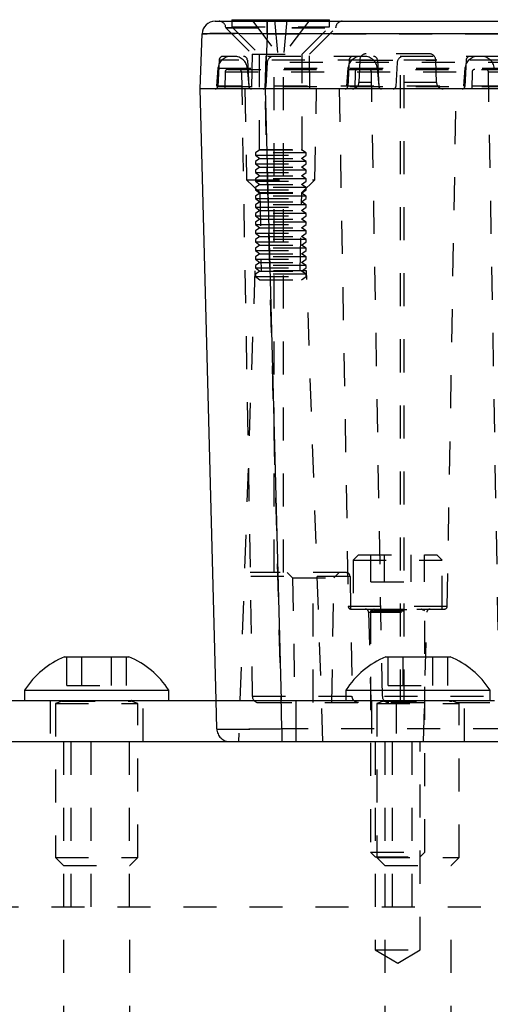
# Model space of a CAD drawing. Header units: inches. Extents: x 1907 to 2452, y -210 to -54.
# Tile 33 of 256: x 1938.21 to 1939.63, y -168.06 to -165.08. Entities that reach past the tile are written whole.
import ezdxf

# ---------------------------------------------------------------- set-up
doc = ezdxf.new("R2010")
doc.units = ezdxf.units.IN
doc.header["$LTSCALE"] = 0.5
doc.header["$MEASUREMENT"] = 0
doc.linetypes.add('HIDDEN', pattern=[0.225, 0.15, -0.075])
doc.layers.add('SID-M-H', color=4, linetype='HIDDEN')
doc.layers.add('SID-M-S', color=105, linetype='Continuous')

msp = doc.modelspace()

# ---------------------------------------------------------------- linework, layer by layer
at = {"layer": 'SID-M-H'}
for p, q in [((1938.84791, -165.08241), (1938.84791, -165.0993)), ((1938.90776, -165.07765), (1938.9861, -165.18198)), ((1938.95401, -165.1204), (1938.95401, -165.08241)), ((1938.97665, -165.07765), (1938.9861, -165.18198)), ((1939.01445, -165.07765), (1939.005, -165.18198)), ((1939.08335, -165.07765), (1939.005, -165.18198)), ((1939.14319, -165.0993), (1939.14319, -165.08241)), ((1938.82889, -165.10141), (1939.16035, -165.10141)), ((1938.82889, -165.10141), (1938.82892, -165.10209)), ((1938.82892, -165.10209), (1939.16219, -165.10209)), ((1938.82892, -165.10209), (1938.9088, -165.18198)), ((1938.84791, -165.0993), (1939.14319, -165.0993)), ((1938.84791, -165.0993), (1938.93059, -165.18198)), ((1938.94819, -165.28713), (1938.95401, -165.1204)), ((1938.95401, -165.1204), (1941.12371, -165.1204)), ((1939.06051, -165.18198), (1939.14319, -165.0993)), ((1939.0823, -165.18198), (1939.16219, -165.10209)), ((1939.16219, -165.10209), (1939.16221, -165.10141)), ((1939.44527, -165.18083), (1939.25449, -165.18083)), ((1938.80918, -165.1999), (1938.805, -165.27967)), ((1941.26854, -165.1999), (1938.80918, -165.1999)), ((1941.25674, -165.18871), (1938.82097, -165.18871)), ((1938.89452, -165.1999), (1938.8987, -165.27967)), ((1938.9088, -165.18198), (1938.90697, -165.28713)), ((1938.9088, -165.18198), (1939.0823, -165.18198)), ((1938.93059, -165.18198), (1938.93059, -165.47025)), ((1938.95446, -165.20736), (1938.95067, -165.27967)), ((1941.12326, -165.20736), (1938.95446, -165.20736)), ((1938.97587, -166.7517), (1938.97587, -165.18871)), ((1939.00343, -166.7517), (1939.00343, -165.18871)), ((1939.06051, -165.47025), (1939.06051, -165.18198)), ((1939.08413, -165.28713), (1939.0823, -165.18198)), ((1939.20288, -165.1999), (1939.1987, -165.27967)), ((1939.23482, -165.19983), (1939.23243, -165.26813)), ((1939.23482, -165.19983), (1939.46494, -165.19983)), ((1939.28822, -165.1999), (1939.2924, -165.27967)), ((1939.34816, -165.20736), (1939.34437, -165.27967)), ((1939.35776, -167.1454), (1939.35776, -165.18871)), ((1939.36957, -167.1454), (1939.36957, -165.18871)), ((1939.46733, -165.26813), (1939.46494, -165.19983)), ((1939.55721, -165.1999), (1939.55303, -165.27967)), ((1938.80545, -165.22465), (1938.80067, -165.27926)), ((1938.80545, -165.22465), (1941.27227, -165.22465)), ((1938.82716, -165.23581), (1938.82626, -165.28713)), ((1938.82716, -165.23581), (1941.25056, -165.23581)), ((1938.83503, -165.22808), (1939.00343, -165.22808)), ((1938.87655, -165.23581), (1938.90954, -167.12606)), ((1938.89432, -165.22465), (1938.89909, -165.27926)), ((1939.00343, -165.22808), (1941.24269, -165.22808)), ((1939.19915, -165.22465), (1939.19437, -165.27926)), ((1939.22086, -165.23581), (1939.21996, -165.28713)), ((1939.30324, -167.12606), (1939.27025, -165.23581)), ((1939.28802, -165.22465), (1939.2928, -165.27926)), ((1939.55348, -165.22465), (1939.5487, -165.27926)), ((1939.57519, -165.23581), (1939.57429, -165.28713)), ((1939.65757, -167.12606), (1939.62458, -165.23581)), ((1939.46733, -165.26813), (1939.23243, -165.26813)), ((1941.27705, -165.27926), (1938.80067, -165.27926)), ((1938.805, -165.27967), (1941.27272, -165.27967)), ((1938.88728, -165.28713), (1938.89209, -165.56272)), ((1938.99899, -167.22517), (1938.94824, -165.28713)), ((1939.09901, -165.56272), (1939.10382, -165.28713)), ((1939.17272, -165.28713), (1939.20007, -166.8542)), ((1939.49969, -166.8542), (1939.52705, -165.28713)), ((1938.93217, -165.47135), (1938.91878, -165.48072)), ((1938.93059, -165.47025), (1939.06051, -165.47025)), ((1938.93059, -165.47025), (1938.93217, -165.47135)), ((1938.93217, -165.47135), (1939.05894, -165.47135)), ((1939.05894, -165.47135), (1939.06051, -165.47025)), ((1939.07232, -165.48072), (1939.05894, -165.47135)), ((1939.07232, -165.48072), (1938.91878, -165.48072)), ((1938.91878, -165.48072), (1938.91878, -165.48822)), ((1938.91878, -165.48822), (1939.07232, -165.48822)), ((1938.91878, -165.48822), (1938.93217, -165.4976)), ((1938.93217, -165.4976), (1938.91878, -165.50697)), ((1939.07232, -165.50697), (1938.91878, -165.50697)), ((1938.91878, -165.50697), (1938.91878, -165.51447)), ((1938.93217, -165.4976), (1939.05894, -165.4976)), ((1939.05894, -165.4976), (1939.07232, -165.48822)), ((1939.07232, -165.50697), (1939.05894, -165.4976)), ((1939.07232, -165.48822), (1939.07232, -165.48072)), ((1939.07232, -165.51447), (1939.07232, -165.50697)), ((1938.91878, -165.51447), (1939.07232, -165.51447)), ((1938.91878, -165.51447), (1938.93217, -165.52384)), ((1938.93217, -165.52384), (1938.91878, -165.53322)), ((1939.07232, -165.53322), (1938.91878, -165.53322)), ((1938.91878, -165.53322), (1938.91878, -165.54072)), ((1938.93217, -165.52384), (1939.05894, -165.52384)), ((1939.05894, -165.52384), (1939.07232, -165.51447)), ((1939.07232, -165.53322), (1939.05894, -165.52384)), ((1939.07232, -165.54072), (1939.07232, -165.53322)), ((1938.89209, -165.56272), (1939.09901, -165.56272)), ((1938.89219, -165.56272), (1938.93214, -165.6013)), ((1938.91878, -165.54072), (1939.07232, -165.54072)), ((1938.91878, -165.54072), (1938.93217, -165.55009)), ((1938.93217, -165.55009), (1938.91878, -165.55946)), ((1939.07232, -165.55946), (1938.91878, -165.55946)), ((1938.91878, -165.55946), (1938.91878, -165.56697)), ((1938.91878, -165.56697), (1939.07232, -165.56697)), ((1938.91878, -165.56697), (1938.93217, -165.57634)), ((1938.93217, -165.55009), (1939.05894, -165.55009)), ((1939.05894, -165.55009), (1939.07232, -165.54072)), ((1939.07232, -165.55946), (1939.05894, -165.55009)), ((1939.05894, -165.57634), (1939.07232, -165.56697)), ((1939.05896, -165.6013), (1939.09891, -165.56272)), ((1939.07232, -165.56697), (1939.07232, -165.55946)), ((1938.93217, -165.57634), (1938.91878, -165.58571)), ((1939.07232, -165.58571), (1938.91878, -165.58571)), ((1938.91878, -165.58571), (1938.91878, -165.59321)), ((1938.91878, -165.59321), (1939.07232, -165.59321)), ((1938.91878, -165.59321), (1938.93217, -165.60258)), ((1938.93217, -165.57634), (1939.05894, -165.57634)), ((1939.07232, -165.58571), (1939.05894, -165.57634)), ((1939.05894, -165.60258), (1939.07232, -165.59321)), ((1939.07232, -165.59321), (1939.07232, -165.58571)), ((1938.93217, -165.60258), (1938.91878, -165.61196)), ((1939.07232, -165.61196), (1938.91878, -165.61196)), ((1938.91878, -165.61196), (1938.91878, -165.61946)), ((1938.91878, -165.61946), (1939.07232, -165.61946)), ((1938.91878, -165.61946), (1938.93217, -165.62883)), ((1938.93217, -165.62883), (1938.91878, -165.6382)), ((1938.93214, -165.6013), (1939.05896, -165.6013)), ((1938.93214, -165.6013), (1938.93627, -165.83831)), ((1938.93217, -165.60258), (1939.05894, -165.60258)), ((1938.93217, -165.62883), (1939.05894, -165.62883)), ((1939.05483, -165.83831), (1939.05896, -165.6013)), ((1939.07232, -165.61196), (1939.05894, -165.60258)), ((1939.05894, -165.62883), (1939.07232, -165.61946)), ((1939.07232, -165.6382), (1939.05894, -165.62883)), ((1939.07232, -165.61946), (1939.07232, -165.61196)), ((1939.07232, -165.6382), (1938.91878, -165.6382)), ((1938.91878, -165.6382), (1938.91878, -165.64571)), ((1938.91878, -165.64571), (1939.07232, -165.64571)), ((1938.91878, -165.64571), (1938.93217, -165.65508)), ((1938.93217, -165.65508), (1938.91878, -165.66445)), ((1938.93217, -165.65508), (1939.05894, -165.65508)), ((1939.05894, -165.65508), (1939.07232, -165.64571)), ((1939.07232, -165.66445), (1939.05894, -165.65508)), ((1939.07232, -165.64571), (1939.07232, -165.6382)), ((1939.07232, -165.66445), (1938.91878, -165.66445)), ((1938.91878, -165.66445), (1938.91878, -165.67195)), ((1938.91878, -165.67195), (1939.07232, -165.67195)), ((1938.91878, -165.67195), (1938.93217, -165.68132)), ((1938.93217, -165.68132), (1938.91878, -165.6907)), ((1938.93217, -165.68132), (1939.05894, -165.68132)), ((1939.05894, -165.68132), (1939.07232, -165.67195)), ((1939.07232, -165.6907), (1939.05894, -165.68132)), ((1939.07232, -165.67195), (1939.07232, -165.66445)), ((1939.07232, -165.6907), (1938.91878, -165.6907)), ((1938.91878, -165.6907), (1938.91878, -165.6982)), ((1938.91878, -165.6982), (1939.07232, -165.6982)), ((1938.91878, -165.6982), (1938.93217, -165.70757)), ((1938.93217, -165.70757), (1938.91878, -165.71694)), ((1939.07232, -165.71694), (1938.91878, -165.71694)), ((1938.91878, -165.71694), (1938.91878, -165.72445)), ((1938.93217, -165.70757), (1939.05894, -165.70757)), ((1939.05894, -165.70757), (1939.07232, -165.6982)), ((1939.07232, -165.71694), (1939.05894, -165.70757)), ((1939.07232, -165.6982), (1939.07232, -165.6907)), ((1939.07232, -165.72445), (1939.07232, -165.71694)), ((1938.91878, -165.72445), (1939.07232, -165.72445)), ((1938.91878, -165.72445), (1938.93217, -165.73382)), ((1938.93217, -165.73382), (1938.91878, -165.74319)), ((1939.07232, -165.74319), (1938.91878, -165.74319)), ((1938.91878, -165.74319), (1938.91878, -165.75069)), ((1938.93217, -165.73382), (1939.05894, -165.73382)), ((1939.05894, -165.73382), (1939.07232, -165.72445)), ((1939.07232, -165.74319), (1939.05894, -165.73382)), ((1939.07232, -165.75069), (1939.07232, -165.74319)), ((1938.91878, -165.75069), (1939.07232, -165.75069)), ((1938.91878, -165.75069), (1938.93217, -165.76006)), ((1938.93217, -165.76006), (1938.91878, -165.76944)), ((1939.07232, -165.76944), (1938.91878, -165.76944)), ((1938.91878, -165.76944), (1938.91878, -165.77694)), ((1938.91878, -165.77694), (1939.07232, -165.77694)), ((1938.91878, -165.77694), (1938.93217, -165.78631)), ((1938.93217, -165.76006), (1939.05894, -165.76006)), ((1939.05894, -165.76006), (1939.07232, -165.75069)), ((1939.07232, -165.76944), (1939.05894, -165.76006)), ((1939.05894, -165.78631), (1939.07232, -165.77694)), ((1939.07232, -165.77694), (1939.07232, -165.76944)), ((1938.93217, -165.78631), (1938.91878, -165.79568)), ((1939.07232, -165.79568), (1938.91878, -165.79568)), ((1938.91878, -165.79568), (1938.91878, -165.80319)), ((1938.91878, -165.80319), (1939.07232, -165.80319)), ((1938.91878, -165.80319), (1938.93217, -165.81256)), ((1938.93217, -165.78631), (1939.05894, -165.78631)), ((1939.07232, -165.79568), (1939.05894, -165.78631)), ((1939.05894, -165.81256), (1939.07232, -165.80319)), ((1939.07232, -165.80319), (1939.07232, -165.79568)), ((1938.93217, -165.81256), (1938.91878, -165.82193)), ((1939.07232, -165.82193), (1938.91878, -165.82193)), ((1938.91878, -165.82193), (1938.91878, -165.82943)), ((1938.91878, -165.82943), (1939.07232, -165.82943)), ((1938.91878, -165.82943), (1938.93217, -165.83881)), ((1938.93217, -165.81256), (1939.05894, -165.81256)), ((1939.07232, -165.82193), (1939.05894, -165.81256)), ((1939.05894, -165.83881), (1939.07232, -165.82943)), ((1939.07232, -165.82943), (1939.07232, -165.82193)), ((1938.91737, -165.83831), (1938.8676, -167.26351)), ((1939.07373, -165.83831), (1938.91737, -165.83831)), ((1938.93217, -165.83881), (1938.91878, -165.84818)), ((1939.07232, -165.84818), (1938.91878, -165.84818)), ((1938.91878, -165.84818), (1938.91878, -165.85568)), ((1938.91878, -165.85568), (1939.07232, -165.85568)), ((1938.91878, -165.85568), (1938.93217, -165.86505)), ((1938.93217, -165.83881), (1939.05894, -165.83881)), ((1938.93217, -165.86505), (1939.05894, -165.86505)), ((1939.07232, -165.84818), (1939.05894, -165.83881)), ((1939.05894, -165.86505), (1939.07232, -165.85568)), ((1939.07232, -165.85568), (1939.07232, -165.84818)), ((1939.1235, -167.26351), (1939.07373, -165.83831)), ((1939.23128, -166.69794), (1939.21488, -166.71434)), ((1939.23128, -166.69794), (1939.46848, -166.69794)), ((1939.26869, -166.77994), (1939.26869, -166.69794)), ((1939.30929, -166.77994), (1939.30929, -166.69794)), ((1939.39048, -166.77994), (1939.39048, -166.69794)), ((1939.43107, -166.77994), (1939.43107, -166.69794)), ((1939.48488, -166.71434), (1939.46848, -166.69794)), ((1939.21488, -166.71434), (1939.48488, -166.71434)), ((1939.21488, -166.71434), (1939.21488, -166.86194)), ((1939.48488, -166.86194), (1939.48488, -166.71434)), ((1939.19361, -166.7517), (1938.903, -166.7517)), ((1939.01524, -166.7517), (1939.03126, -166.76773)), ((1939.09398, -167.1454), (1939.09398, -166.7517)), ((1939.15669, -166.76773), (1939.17272, -166.7517)), ((1939.20542, -166.7633), (1938.90321, -166.7633)), ((1939.03126, -166.76773), (1939.15669, -166.76773)), ((1939.03126, -166.76773), (1939.03786, -167.1454)), ((1939.1501, -167.1454), (1939.15669, -166.76773)), ((1939.20542, -166.7633), (1939.21175, -167.12606)), ((1939.26869, -166.77994), (1939.43107, -166.77994)), ((1939.49969, -166.8542), (1939.20007, -166.8542)), ((1939.20794, -166.86194), (1939.49182, -166.86194)), ((1939.26155, -166.87152), (1939.43821, -166.87152)), ((1939.26155, -166.87152), (1939.27181, -167.26351)), ((1939.26788, -166.86194), (1939.26788, -166.86233)), ((1939.26788, -166.86233), (1939.43188, -166.86233)), ((1939.27769, -166.86386), (1939.26788, -166.86742)), ((1939.26788, -166.86742), (1939.43188, -166.86742)), ((1939.26788, -166.86742), (1939.26788, -167.59794)), ((1939.27769, -166.86386), (1939.42208, -166.86386)), ((1939.43188, -166.86742), (1939.42208, -166.86386)), ((1939.42795, -167.26351), (1939.43821, -166.87152)), ((1939.43188, -166.86233), (1939.43188, -166.86194)), ((1939.43188, -167.59794), (1939.43188, -166.86742)), ((1938.34822, -167.09351), (1938.34822, -167.00651)), ((1938.39326, -167.09351), (1938.39326, -167.00651)), ((1938.48332, -167.09351), (1938.48332, -167.00651)), ((1938.52836, -167.09351), (1938.52836, -167.00651)), ((1939.32108, -167.09351), (1939.32108, -167.00651)), ((1939.36611, -167.09351), (1939.36611, -167.00651)), ((1939.45618, -167.09351), (1939.45618, -167.00651)), ((1939.50121, -167.09351), (1939.50121, -167.00651)), ((1938.34822, -167.09351), (1938.52836, -167.09351)), ((1939.32108, -167.09351), (1939.50121, -167.09351)), ((1938.29779, -167.13851), (1938.29779, -167.26351)), ((1938.31329, -167.13851), (1938.31329, -167.1389)), ((1938.31329, -167.1389), (1938.56329, -167.1389)), ((1938.33359, -167.14043), (1938.31329, -167.14782)), ((1938.31329, -167.14782), (1938.56329, -167.14782)), ((1938.31329, -167.14782), (1938.31329, -167.61401)), ((1938.33359, -167.14043), (1938.5412, -167.14043)), ((1938.56329, -167.14782), (1938.54299, -167.14043)), ((1938.56329, -167.1389), (1938.56329, -167.13851)), ((1938.56329, -167.61401), (1938.56329, -167.14782)), ((1938.57879, -167.26351), (1938.57879, -167.13851)), ((1938.80221, -167.22517), (1938.79994, -167.13851)), ((1938.90954, -167.12606), (1940.35382, -167.12606)), ((1938.92922, -167.1454), (1940.40046, -167.1454)), ((1939.27064, -167.13851), (1939.27064, -167.26351)), ((1939.28614, -167.13851), (1939.28614, -167.1389)), ((1939.28614, -167.1389), (1939.53614, -167.1389)), ((1939.30645, -167.14043), (1939.28614, -167.14782)), ((1939.28614, -167.14782), (1939.53614, -167.14782)), ((1939.28614, -167.14782), (1939.28614, -167.61401)), ((1939.30645, -167.14043), (1939.51406, -167.14043)), ((1939.34516, -167.13851), (1939.34516, -167.26351)), ((1939.53614, -167.14782), (1939.51584, -167.14043)), ((1939.53614, -167.1389), (1939.53614, -167.13851)), ((1939.53614, -167.61401), (1939.53614, -167.14782)), ((1939.55164, -167.26351), (1939.55164, -167.13851)), ((1938.99899, -167.22517), (1938.99899, -167.26351)), ((1941.07873, -167.22517), (1938.99899, -167.22517)), ((1938.33779, -167.26351), (1938.33779, -169.76351)), ((1938.36078, -167.76351), (1938.36078, -167.26351)), ((1938.42003, -167.26351), (1938.42003, -167.76351)), ((1938.53732, -167.76351), (1938.53732, -167.26351)), ((1939.28188, -167.26351), (1939.28188, -167.89351)), ((1939.31064, -167.26351), (1939.31064, -169.76351)), ((1939.33363, -167.76351), (1939.33363, -167.26351)), ((1939.39288, -167.26351), (1939.39288, -167.76351)), ((1939.41788, -167.89351), (1939.41788, -167.26351)), ((1938.31329, -167.61401), (1938.56329, -167.61401)), ((1938.31329, -167.61401), (1938.33779, -167.63851)), ((1938.53879, -167.63851), (1938.56329, -167.61401)), ((1939.26788, -167.59794), (1939.43188, -167.59794)), ((1939.26788, -167.59794), (1939.28188, -167.61194)), ((1939.28188, -167.61194), (1939.41788, -167.61194)), ((1939.28614, -167.61401), (1939.53614, -167.61401)), ((1939.28614, -167.61401), (1939.31064, -167.63851)), ((1939.41788, -167.61194), (1939.43188, -167.59794)), ((1939.51164, -167.63851), (1939.53614, -167.61401)), ((1938.33779, -167.63851), (1938.53879, -167.63851)), ((1939.31064, -167.63851), (1939.51164, -167.63851)), ((1929.50126, -167.76351), (1940.37626, -167.76351)), ((1938.53879, -169.76351), (1938.53879, -167.76351)), ((1939.51164, -169.76351), (1939.51164, -167.76351)), ((1939.28188, -167.89351), (1939.41788, -167.89351)), ((1939.28188, -167.89351), (1939.34988, -167.93437)), ((1939.34988, -167.93437), (1939.41788, -167.89351))]:
    msp.add_line(p, q, dxfattribs=at)
for centre, radius, start, end in [((1938.80922, -165.10209), 0.01969, 2, 90), ((1939.18188, -165.10209), 0.01969, 90, 178), ((1939.25449, -165.20052), 0.01969, 90, 178), ((1939.44527, -165.20052), 0.01969, 2, 90), ((1938.84467, -165.22808), 0.03937, 90, 175), ((1938.82097, -165.20052), 0.01181, 90, 177), ((1938.8551, -165.22808), 0.03937, 5, 90), ((1938.88273, -165.20052), 0.01181, 3, 90), ((1938.97411, -165.20839), 0.01969, 90, 177), ((1939.23837, -165.22808), 0.03937, 90, 175), ((1939.21467, -165.20052), 0.01181, 90, 177), ((1939.2488, -165.22808), 0.03937, 5, 90), ((1939.27643, -165.20052), 0.01181, 3, 90), ((1939.36781, -165.20839), 0.01969, 90, 177), ((1939.5927, -165.22808), 0.03937, 90, 175), ((1939.569, -165.20052), 0.01181, 90, 177), ((1939.60313, -165.22808), 0.03937, 5, 90), ((1938.83503, -165.23595), 0.00787, 90, 179), ((1938.86867, -165.23595), 0.00787, 1, 90), ((1939.22873, -165.23595), 0.00787, 90, 179), ((1939.26237, -165.23595), 0.00787, 1, 90), ((1939.58306, -165.23595), 0.00787, 90, 179), ((1939.6167, -165.23595), 0.00787, 1, 90), ((1939.21276, -165.26745), 0.01969, 270, 358), ((1939.487, -165.26745), 0.01969, 182, 270), ((1938.79713, -165.27926), 0.00787, 270, 357), ((1938.90657, -165.27926), 0.00787, 183, 270), ((1938.9428, -165.27926), 0.00787, 270, 357), ((1939.19083, -165.27926), 0.00787, 270, 357), ((1939.30027, -165.27926), 0.00787, 183, 270), ((1939.3365, -165.27926), 0.00787, 270, 357), ((1939.54517, -165.27926), 0.00787, 270, 357), ((1939.20794, -166.85406), 0.00787, 181, 270), ((1939.25171, -166.87178), 0.00984, 1.5, 90), ((1939.27742, -166.86312), 0.000787, 290, 90), ((1939.42235, -166.86312), 0.000787, 90, 250), ((1939.44805, -166.87178), 0.00984, 90, 178.5), ((1939.49182, -166.85406), 0.00787, 270, 359), ((1938.33332, -167.13969), 0.000787, 290, 90), ((1938.54326, -167.13969), 0.000787, 90, 250), ((1938.92922, -167.12571), 0.01969, 181, 270), ((1939.32292, -167.12571), 0.01969, 181, 270), ((1939.30618, -167.13969), 0.000787, 290, 90), ((1939.51611, -167.13969), 0.000787, 90, 250), ((1938.84156, -167.22414), 0.03937, 181.5, 270)]:
    msp.add_arc(centre, radius, start, end, dxfattribs=at)
for points, knots in [([(1938.75728, -165.1204), (1938.75808, -165.12031), (1938.75966, -165.12014), (1938.77562, -165.1199), (1938.81139, -165.1198), (1938.86491, -165.1199), (1938.91414, -165.12014), (1938.9406, -165.12031), (1938.95401, -165.1204)], [0, 0, 0, 0, 0.1304203, 0.2574087, 0.5, 0.742588, 0.8695772, 1, 1, 1, 1]), ([(1939.20542, -166.7633), (1939.20531, -166.76224), (1939.2051, -166.7601), (1939.20364, -166.75697), (1939.20107, -166.75403), (1939.19751, -166.75205), (1939.19482, -166.75181), (1939.19361, -166.7517)], [0, 0, 0, 0, 0.1490377, 0.297417, 0.5035502, 0.7774595, 1, 1, 1, 1]), ([(1939.23143, -167.1454), (1939.22867, -167.14506), (1939.22315, -167.14439), (1939.21671, -167.13946), (1939.2126, -167.13304), (1939.21203, -167.12838), (1939.21175, -167.12606)], [0, 0, 0, 0, 0.28075938, 0.56080161, 0.78062514, 1, 1, 1, 1]), ([(1938.80221, -167.22517), (1938.803, -167.22524), (1938.80458, -167.22537), (1938.82054, -167.22555), (1938.85633, -167.22563), (1938.90987, -167.22555), (1938.95911, -167.22537), (1938.98558, -167.22524), (1938.99899, -167.22517)], [0, 0, 0, 0, 0.1304144, 0.2574026, 0.5, 0.7425941, 0.8695831, 1, 1, 1, 1]), ([(1938.99899, -167.22517), (1938.98558, -167.22524), (1938.95911, -167.22537), (1938.90987, -167.22555), (1938.85633, -167.22563), (1938.82054, -167.22555), (1938.80458, -167.22537), (1938.803, -167.22524), (1938.80221, -167.22517)], [0, 0, 0, 0, 0.1304144, 0.2574026, 0.5, 0.7425941, 0.8695831, 1, 1, 1, 1])]:
    msp.add_open_spline(points, degree=3, knots=knots, dxfattribs=at)
at = {"layer": 'SID-M-S'}
for p, q in [((1938.79662, -165.08241), (1939.81376, -165.08241)), ((1938.84791, -165.07765), (1938.84791, -165.08241)), ((1938.84791, -165.07765), (1939.14319, -165.07765)), ((1938.95401, -165.08241), (1938.95401, -165.1204)), ((1939.14319, -165.08241), (1939.14319, -165.07765)), ((1938.75146, -165.28713), (1938.75728, -165.1204)), ((1938.95401, -165.1204), (1938.94819, -165.28713)), ((1939.81376, -165.1204), (1938.95401, -165.1204)), ((1939.81376, -165.28713), (1938.75146, -165.28713)), ((1938.79994, -167.13851), (1938.75146, -165.28713)), ((1938.94824, -165.28713), (1938.99672, -167.13851)), ((1938.34079, -167.00651), (1938.53579, -167.00651)), ((1939.31364, -167.00651), (1939.50864, -167.00651)), ((1938.21979, -167.10751), (1938.21979, -167.13851)), ((1938.21979, -167.10751), (1938.65679, -167.10751)), ((1938.65679, -167.13851), (1938.65679, -167.10751)), ((1939.19264, -167.10751), (1939.19264, -167.13851)), ((1939.19264, -167.10751), (1939.62964, -167.10751)), ((1939.62964, -167.13851), (1939.62964, -167.10751)), ((1937.12626, -167.13851), (1939.64247, -167.13851)), ((1939.04126, -167.13851), (1939.04126, -167.26351)), ((1911.12626, -167.26351), (1945.38626, -167.26351))]:
    msp.add_line(p, q, dxfattribs=at)
for centre, radius, start, end in [((1938.79662, -165.12178), 0.03937, 90, 178), ((1938.44577, -167.25526), 0.27, 112.88177, 146.82246), ((1938.43081, -167.25526), 0.27, 33.17754, 67.11823), ((1939.41863, -167.25526), 0.27, 112.88177, 146.82246), ((1939.40366, -167.25526), 0.27, 33.17754, 67.11823)]:
    msp.add_arc(centre, radius, start, end, dxfattribs=at)
msp.add_open_spline([(1938.95401, -165.1204), (1938.9406, -165.12031), (1938.91414, -165.12014), (1938.86491, -165.1199), (1938.81139, -165.1198), (1938.77562, -165.1199), (1938.75966, -165.12014), (1938.75808, -165.12031), (1938.75728, -165.1204)], degree=3, knots=[0, 0, 0, 0, 0.1304203, 0.2574087, 0.5, 0.742588, 0.8695772, 1, 1, 1, 1], dxfattribs=at)

doc.saveas('drawing.dxf')
